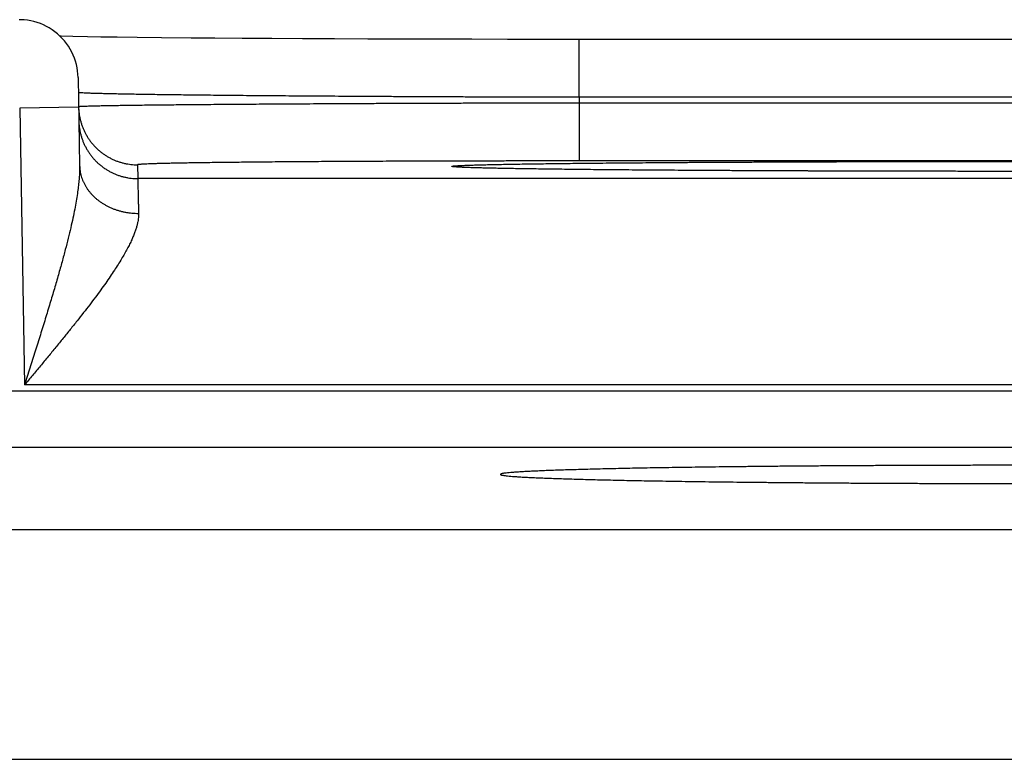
# Model space of a CAD drawing. Header units: inches. Extents: x 0 to 34, y 0 to 22.
# Tile 94 of 105: x 19.94 to 20.274, y 18.668 to 18.919. Entities that reach past the tile are written whole.
import ezdxf

# ---------------------------------------------------------------- set-up
doc = ezdxf.new("R2010")
doc.units = ezdxf.units.IN
doc.header["$LTSCALE"] = 1.87
doc.header["$MEASUREMENT"] = 0
doc.layers.get('0').update_dxf_attribs({"linetype": 'CONTINUOUS'})

msp = doc.modelspace()

# ---------------------------------------------------------------- linework, layer by layer
at = {"color": 7, "linetype": 'CONTINUOUS'}
for p, q in [((19.96295, 18.91317), (19.95795, 18.91325)), ((19.9675, 18.9131), (19.96295, 18.91317)), ((19.973, 18.91302), (19.9675, 18.9131)), ((19.97977, 18.91294), (19.973, 18.91302)), ((19.98805, 18.91285), (19.97977, 18.91294)), ((19.99814, 18.91276), (19.98805, 18.91285)), ((20.00619, 18.9127), (19.99814, 18.91276)), ((20.0154, 18.91263), (20.00619, 18.9127)), ((20.02545, 18.91257), (20.0154, 18.91263)), ((20.03593, 18.91252), (20.02545, 18.91257)), ((20.04681, 18.91247), (20.03593, 18.91252)), ((20.05803, 18.91242), (20.04681, 18.91247)), ((20.06957, 18.91239), (20.05803, 18.91242)), ((20.08136, 18.91235), (20.06957, 18.91239)), ((20.09335, 18.91233), (20.08136, 18.91235)), ((20.1055, 18.91231), (20.09335, 18.91233)), ((20.11776, 18.9123), (20.1055, 18.91231)), ((20.12982, 18.9123), (20.11776, 18.9123)), ((20.4427, 18.9123), (20.12982, 18.9123)), ((20.12982, 18.89265), (20.12982, 18.9123)), ((19.95973, 18.89933), (19.96025, 18.86957)), ((20.43061, 18.89265), (20.12982, 18.89265)), ((19.9599, 18.88933), (19.9399, 18.88898)), ((19.9399, 18.88898), (19.94154, 18.79509)), ((20.43058, 18.89072), (20.12985, 18.89072)), ((20.12985, 18.89072), (20.12985, 18.87107)), ((19.9799, 18.86976), (19.97998, 18.86508)), ((20.08878, 18.869), (20.08875, 18.869)), ((20.08887, 18.86899), (20.08878, 18.869)), ((20.08931, 18.86896), (20.08909, 18.86898)), ((20.08958, 18.86895), (20.08931, 18.86896)), ((20.08992, 18.86893), (20.08958, 18.86895)), ((20.09056, 18.8689), (20.08992, 18.86893)), ((20.09137, 18.86886), (20.09056, 18.8689)), ((20.09234, 18.86882), (20.09137, 18.86886)), ((20.09393, 18.86877), (20.09234, 18.86882)), ((20.09596, 18.86871), (20.09393, 18.86877)), ((20.43058, 18.87107), (20.12985, 18.87107)), ((20.0985, 18.86864), (20.09596, 18.86871)), ((20.10165, 18.86857), (20.0985, 18.86864)), ((20.10548, 18.8685), (20.10165, 18.86857)), ((20.11028, 18.86842), (20.10548, 18.8685)), ((20.1163, 18.86833), (20.11028, 18.86842)), ((20.12172, 18.86825), (20.1163, 18.86833)), ((20.12802, 18.86818), (20.12172, 18.86825)), ((20.13539, 18.8681), (20.12802, 18.86818)), ((20.14423, 18.86802), (20.13539, 18.8681)), ((20.15531, 18.86793), (20.14423, 18.86802)), ((20.1642, 18.86787), (20.15531, 18.86793)), ((20.1743, 18.86781), (20.1642, 18.86787)), ((20.18498, 18.86775), (20.1743, 18.86781)), ((20.19601, 18.8677), (20.18498, 18.86775)), ((20.20742, 18.86766), (20.19601, 18.8677)), ((20.21913, 18.86762), (20.20742, 18.86766)), ((20.23109, 18.86759), (20.21913, 18.86762)), ((20.24325, 18.86757), (20.23109, 18.86759)), ((20.25557, 18.86755), (20.24325, 18.86757)), ((20.26799, 18.86754), (20.25557, 18.86755)), ((20.28022, 18.86753), (20.26799, 18.86754)), ((20.58045, 18.86508), (19.97998, 18.86508)), ((20.72891, 18.79293), (13.33862, 18.79293)), ((20.61889, 18.79509), (19.94154, 18.79509)), ((20.72891, 18.77392), (13.33862, 18.77392)), ((19.76735, 18.7461), (20.36508, 18.7461)), ((19.68936, 18.66811), (20.44307, 18.66811))]:
    msp.add_line(p, q, dxfattribs=at)
for points in [[(19.95973, 18.89933), (19.95967, 18.90046), (19.95956, 18.90158), (19.95938, 18.90269), (19.95914, 18.9038), (19.95884, 18.90489), (19.95847, 18.90595), (19.95805, 18.907), (19.95757, 18.90802), (19.95703, 18.90902), (19.95643, 18.90998), (19.95579, 18.9109), (19.95509, 18.91179), (19.95434, 18.91263), (19.95355, 18.91344), (19.95271, 18.91419), (19.95183, 18.9149), (19.95091, 18.91556), (19.94996, 18.91617), (19.94897, 18.91672), (19.94795, 18.91721), (19.94691, 18.91764), (19.94585, 18.91802), (19.94476, 18.91833), (19.94366, 18.91859), (19.94255, 18.91878), (19.94143, 18.91891), (19.9403, 18.91897), (19.93973, 18.91898)], [(19.95795, 18.91325), (19.95393, 18.91334), (19.95364, 18.91334)], [(20.08909, 18.86898), (20.08893, 18.86899), (20.08887, 18.86899)]]:
    msp.add_lwpolyline(points, dxfattribs=at)
for points in [[(19.95991, 18.89426), (19.95986, 18.89427), (19.95981, 18.89427), (19.95981, 18.89431)], [(19.95999, 18.88944), (19.95995, 18.88944), (19.9599, 18.88945), (19.9599, 18.88941)], [(19.9599, 18.88941), (19.9599, 18.88938), (19.9599, 18.88936), (19.9599, 18.88933)]]:
    msp.add_open_spline(points, degree=3, dxfattribs=at)
for points, knots in [([(20.12982, 18.89265), (20.12793, 18.89265), (20.12414, 18.89266), (20.11847, 18.89267), (20.11281, 18.89269), (20.10716, 18.89271), (20.10155, 18.89272), (20.09596, 18.89274), (20.09041, 18.89276), (20.08491, 18.89279), (20.07946, 18.89281), (20.07406, 18.89284), (20.06873, 18.89286), (20.06346, 18.89289), (20.05827, 18.89292), (20.05316, 18.89295), (20.04814, 18.89298), (20.0432, 18.89301), (20.03837, 18.89304), (20.03363, 18.89308), (20.02901, 18.89311), (20.02449, 18.89315), (20.0201, 18.89318), (20.01583, 18.89322), (20.01168, 18.89326), (20.00767, 18.8933), (20.00379, 18.89334), (20.00005, 18.89338), (19.99646, 18.89342), (19.99301, 18.89346), (19.98972, 18.8935), (19.98659, 18.89355), (19.98361, 18.89359), (19.9808, 18.89363), (19.97815, 18.89368), (19.97568, 18.89372), (19.97337, 18.89377), (19.97124, 18.89381), (19.96929, 18.89386), (19.96751, 18.8939), (19.96592, 18.89395), (19.96451, 18.89399), (19.96329, 18.89403), (19.96225, 18.89408), (19.96139, 18.89412), (19.96074, 18.89417), (19.96024, 18.8942), (19.96003, 18.89425), (19.95991, 18.89426)], [0, 0, 0, 0, 0.03344, 0.066838, 0.100164, 0.133379, 0.166444, 0.199324, 0.231982, 0.264382, 0.296487, 0.328258, 0.359656, 0.390649, 0.421206, 0.451293, 0.480874, 0.509914, 0.538384, 0.566254, 0.593491, 0.620062, 0.645939, 0.671094, 0.695502, 0.719135, 0.741967, 0.76397, 0.78512, 0.805396, 0.824776, 0.843235, 0.860753, 0.87731, 0.892889, 0.907473, 0.921044, 0.933586, 0.945087, 0.955534, 0.964916, 0.973219, 0.980435, 0.986557, 0.991578, 0.995494, 0.9983, 1, 1, 1, 1]), ([(20.12982, 18.89265), (20.12982, 18.89243), (20.12983, 18.89201), (20.12984, 18.89136), (20.12985, 18.89094), (20.12985, 18.89072)], [0, 0, 0, 0, 0.333333, 0.666666, 1, 1, 1, 1]), ([(19.9599, 18.88933), (19.95991, 18.88899), (19.95994, 18.88828), (19.96005, 18.8872), (19.96022, 18.8861), (19.96046, 18.88502), (19.96075, 18.88395), (19.9611, 18.88289), (19.96151, 18.88186), (19.96198, 18.88086), (19.9625, 18.87988), (19.96307, 18.87893), (19.9637, 18.87801), (19.96438, 18.87713), (19.9651, 18.87629), (19.96587, 18.87549), (19.96668, 18.87473), (19.96754, 18.87402), (19.96843, 18.87336), (19.96936, 18.87275), (19.97032, 18.87219), (19.9713, 18.87169), (19.97232, 18.87124), (19.97336, 18.87085), (19.97442, 18.87052), (19.97549, 18.87024), (19.97658, 18.87003), (19.97768, 18.86988), (19.97879, 18.86978), (19.97953, 18.86976), (19.9799, 18.86976)], [0, 0, 0, 0, 0.033068, 0.068879, 0.104691, 0.140503, 0.176314, 0.212126, 0.247938, 0.28375, 0.319562, 0.355374, 0.391186, 0.426998, 0.46281, 0.498622, 0.534434, 0.570247, 0.606059, 0.641872, 0.677684, 0.713497, 0.74931, 0.785123, 0.820935, 0.856748, 0.892561, 0.928374, 0.964187, 1, 1, 1, 1]), ([(20.12985, 18.89072), (20.12796, 18.89072), (20.12417, 18.89071), (20.1185, 18.8907), (20.11284, 18.89068), (20.1072, 18.89067), (20.10158, 18.89065), (20.096, 18.89063), (20.09045, 18.89061), (20.08495, 18.8906), (20.0795, 18.89058), (20.07411, 18.89055), (20.06877, 18.89053), (20.06351, 18.89051), (20.05832, 18.89049), (20.05321, 18.89046), (20.04819, 18.89044), (20.04326, 18.89041), (20.03842, 18.89038), (20.03369, 18.89036), (20.02907, 18.89033), (20.02455, 18.8903), (20.02016, 18.89027), (20.01589, 18.89024), (20.01174, 18.89021), (20.00773, 18.89018), (20.00385, 18.89015), (20.00012, 18.89012), (19.99653, 18.89008), (19.99308, 18.89005), (19.98979, 18.89002), (19.98666, 18.88999), (19.98368, 18.88995), (19.98087, 18.88992), (19.97823, 18.88988), (19.97575, 18.88985), (19.97345, 18.88982), (19.97132, 18.88978), (19.96936, 18.88975), (19.96759, 18.88971), (19.966, 18.88968), (19.96459, 18.88965), (19.96337, 18.88961), (19.96233, 18.88958), (19.96147, 18.88955), (19.96083, 18.88951), (19.96032, 18.8895), (19.96012, 18.88945), (19.95999, 18.88944)], [0, 0, 0, 0, 0.033457, 0.06687, 0.100201, 0.133416, 0.166479, 0.199357, 0.232013, 0.264412, 0.296517, 0.328292, 0.359698, 0.390696, 0.421252, 0.451335, 0.480916, 0.509959, 0.538431, 0.5663, 0.593536, 0.620111, 0.645993, 0.671151, 0.695559, 0.719191, 0.74202, 0.764024, 0.785179, 0.805458, 0.824837, 0.843296, 0.860814, 0.877373, 0.892952, 0.907534, 0.921103, 0.933646, 0.945147, 0.955593, 0.964971, 0.97327, 0.980481, 0.986597, 0.991611, 0.995518, 0.998315, 1, 1, 1, 1]), ([(19.95998, 18.88473), (19.95999, 18.88436), (19.96002, 18.88362), (19.96013, 18.88252), (19.9603, 18.88142), (19.96054, 18.88034), (19.96083, 18.87927), (19.96118, 18.87822), (19.96159, 18.87718), (19.96206, 18.87618), (19.96258, 18.8752), (19.96316, 18.87425), (19.96378, 18.87333), (19.96446, 18.87245), (19.96518, 18.87161), (19.96595, 18.87081), (19.96677, 18.87006), (19.96762, 18.86935), (19.96851, 18.86868), (19.96944, 18.86807), (19.9704, 18.86752), (19.97139, 18.86701), (19.9724, 18.86656), (19.97344, 18.86617), (19.9745, 18.86584), (19.97557, 18.86556), (19.97666, 18.86535), (19.97776, 18.8652), (19.97887, 18.8651), (19.97961, 18.86508), (19.97998, 18.86508)], [0, 0, 0, 0, 0.035714, 0.071427, 0.107141, 0.142855, 0.178568, 0.214282, 0.249996, 0.28571, 0.321424, 0.357138, 0.392852, 0.428566, 0.46428, 0.499994, 0.535708, 0.571423, 0.607137, 0.642852, 0.678566, 0.714281, 0.749996, 0.785711, 0.821425, 0.85714, 0.892855, 0.92857, 0.964285, 1, 1, 1, 1]), ([(19.96025, 18.86957), (19.96025, 18.86904), (19.96025, 18.86794), (19.96018, 18.86621), (19.96003, 18.8643), (19.9598, 18.8622), (19.95949, 18.8599), (19.95908, 18.85738), (19.95857, 18.85462), (19.95795, 18.85161), (19.95721, 18.84832), (19.95635, 18.84476), (19.95537, 18.84091), (19.95426, 18.83678), (19.95302, 18.83235), (19.95165, 18.82764), (19.95017, 18.82267), (19.94858, 18.81746), (19.94691, 18.81205), (19.94516, 18.80649), (19.94336, 18.80081), (19.94215, 18.797), (19.94154, 18.79509)], [0, 0, 0, 0, 0.020468, 0.042947, 0.067689, 0.09495, 0.124998, 0.158101, 0.194485, 0.234378, 0.277984, 0.325491, 0.377042, 0.432698, 0.492454, 0.556176, 0.623645, 0.6945, 0.768249, 0.844204, 0.921675, 1, 1, 1, 1]), ([(19.96025, 18.86957), (19.96025, 18.86926), (19.96028, 18.86865), (19.96039, 18.86773), (19.96056, 18.86681), (19.96079, 18.86591), (19.96108, 18.86502), (19.96143, 18.86414), (19.96184, 18.86328), (19.96231, 18.86245), (19.96283, 18.86163), (19.9634, 18.86084), (19.96403, 18.86008), (19.96471, 18.85935), (19.96543, 18.85865), (19.9662, 18.85799), (19.96701, 18.85736), (19.96787, 18.85678), (19.96876, 18.85623), (19.96969, 18.85573), (19.97065, 18.85527), (19.97164, 18.85485), (19.97266, 18.85448), (19.9737, 18.85416), (19.97476, 18.85389), (19.97583, 18.85367), (19.97692, 18.85349), (19.97802, 18.85337), (19.97913, 18.8533), (19.97987, 18.85329), (19.98024, 18.85329)], [0, 0, 0, 0, 0.032392, 0.064828, 0.097353, 0.130008, 0.162834, 0.195869, 0.229146, 0.262697, 0.296547, 0.33072, 0.365232, 0.400096, 0.435322, 0.470911, 0.506865, 0.543176, 0.579837, 0.616833, 0.654147, 0.691759, 0.729644, 0.767777, 0.806127, 0.844665, 0.883356, 0.922166, 0.96106, 1, 1, 1, 1]), ([(20.12985, 18.87107), (20.12814, 18.87107), (20.12473, 18.87107), (20.11961, 18.87107), (20.11451, 18.87106), (20.10942, 18.87106), (20.10437, 18.87105), (20.09934, 18.87104), (20.09435, 18.87103), (20.0894, 18.87102), (20.08449, 18.87101), (20.07964, 18.871), (20.07485, 18.87098), (20.07012, 18.87096), (20.06546, 18.87094), (20.06088, 18.87093), (20.05637, 18.8709), (20.05196, 18.87088), (20.04763, 18.87086), (20.0434, 18.87083), (20.03927, 18.87081), (20.03524, 18.87078), (20.03133, 18.87075), (20.02753, 18.87072), (20.02385, 18.87069), (20.0203, 18.87066), (20.01687, 18.87062), (20.01357, 18.87059), (20.01041, 18.87055), (20.00739, 18.87052), (20.00451, 18.87048), (20.00177, 18.87044), (19.99919, 18.87041), (19.99676, 18.87037), (19.99448, 18.87033), (19.99236, 18.87029), (19.9904, 18.87024), (19.98861, 18.8702), (19.98698, 18.87016), (19.98551, 18.87012), (19.98421, 18.87008), (19.98309, 18.87003), (19.98213, 18.86999), (19.98135, 18.86995), (19.98075, 18.8699), (19.98028, 18.86987), (19.98007, 18.86982), (19.9799, 18.8698), (19.9799, 18.86976)], [0, 0, 0, 0, 0.034179, 0.068307, 0.102345, 0.13625, 0.169984, 0.203512, 0.236803, 0.269825, 0.302539, 0.334906, 0.366883, 0.398426, 0.429499, 0.460068, 0.490102, 0.519565, 0.548423, 0.576641, 0.604187, 0.631029, 0.657136, 0.682477, 0.707021, 0.730741, 0.75361, 0.775602, 0.796692, 0.816852, 0.836059, 0.854291, 0.87153, 0.887753, 0.90294, 0.917073, 0.930141, 0.942128, 0.953018, 0.962793, 0.971443, 0.978961, 0.985339, 0.990571, 0.99465, 0.997574, 0.999345, 1, 1, 1, 1]), ([(20.08874, 18.86897), (20.08868, 18.86897), (20.08836, 18.86899), (20.08783, 18.86903), (20.08719, 18.86906), (20.08685, 18.86916), (20.08653, 18.86913), (20.08653, 18.86932), (20.08685, 18.86929), (20.08719, 18.86939), (20.08783, 18.86942), (20.08863, 18.86948), (20.08964, 18.86953), (20.09085, 18.86958), (20.09226, 18.86963), (20.09387, 18.86969), (20.09567, 18.86974), (20.09767, 18.86979), (20.09986, 18.86984), (20.10223, 18.86989), (20.1048, 18.86994), (20.10755, 18.86999), (20.11047, 18.87004), (20.11358, 18.87009), (20.11686, 18.87013), (20.12032, 18.87018), (20.12394, 18.87022), (20.12772, 18.87027), (20.13167, 18.87031), (20.13577, 18.87035), (20.14002, 18.87039), (20.14442, 18.87043), (20.14896, 18.87047), (20.15364, 18.8705), (20.15845, 18.87054), (20.16339, 18.87057), (20.16846, 18.87061), (20.17364, 18.87064), (20.17893, 18.87067), (20.18433, 18.87069), (20.18983, 18.87072), (20.19542, 18.87074), (20.2011, 18.87077), (20.20687, 18.87079), (20.21271, 18.87081), (20.21862, 18.87083), (20.22459, 18.87084), (20.23063, 18.87086), (20.23671, 18.87087), (20.24284, 18.87088), (20.24901, 18.87089), (20.25522, 18.8709), (20.26145, 18.87091), (20.2677, 18.87091), (20.27396, 18.87091), (20.27813, 18.87092), (20.28022, 18.87092)], [0, 0, 0, 0, 0.00091, 0.005056, 0.008175, 0.010268, 0.011344, 0.011623, 0.012697, 0.014788, 0.017905, 0.022048, 0.027216, 0.033405, 0.040607, 0.048814, 0.058018, 0.068209, 0.079379, 0.091515, 0.104602, 0.118628, 0.133578, 0.149439, 0.166192, 0.18382, 0.202303, 0.221622, 0.241757, 0.262689, 0.284396, 0.306854, 0.330038, 0.353923, 0.378487, 0.403705, 0.42955, 0.455991, 0.483001, 0.510558, 0.538633, 0.567189, 0.596189, 0.625608, 0.65542, 0.685592, 0.716091, 0.746883, 0.777938, 0.809232, 0.840738, 0.872421, 0.904235, 0.936135, 0.968072, 1, 1, 1, 1]), ([(20.28022, 18.86753), (20.27813, 18.86753), (20.27396, 18.86753), (20.2677, 18.86754), (20.26145, 18.86754), (20.25522, 18.86755), (20.24901, 18.86756), (20.24284, 18.86757), (20.23671, 18.86758), (20.23062, 18.86759), (20.22459, 18.86761), (20.21861, 18.86762), (20.2127, 18.86764), (20.20686, 18.86766), (20.2011, 18.86768), (20.19542, 18.8677), (20.18983, 18.86773), (20.18433, 18.86776), (20.17894, 18.86778), (20.17365, 18.86781), (20.16847, 18.86784), (20.16341, 18.86788), (20.15846, 18.86791), (20.15365, 18.86794), (20.14897, 18.86798), (20.14443, 18.86802), (20.14003, 18.86806), (20.13578, 18.8681), (20.13168, 18.86814), (20.12773, 18.86818), (20.12395, 18.86823), (20.12032, 18.86827), (20.11687, 18.86832), (20.11359, 18.86836), (20.11048, 18.86841), (20.10755, 18.86846), (20.1048, 18.86851), (20.10224, 18.86856), (20.09986, 18.86861), (20.09767, 18.86866), (20.09568, 18.86871), (20.09387, 18.86876), (20.09227, 18.86881), (20.09086, 18.86887), (20.08971, 18.86892), (20.08902, 18.86895), (20.08874, 18.86897)], [0, 0, 0, 0, 0.032696, 0.065391, 0.09804, 0.130599, 0.163025, 0.195274, 0.227311, 0.259103, 0.290621, 0.321832, 0.352705, 0.38321, 0.413316, 0.44299, 0.472198, 0.500908, 0.529093, 0.556729, 0.583794, 0.610252, 0.636065, 0.661206, 0.685654, 0.709385, 0.732372, 0.754591, 0.776018, 0.796629, 0.816405, 0.835323, 0.853367, 0.870517, 0.886753, 0.902057, 0.916415, 0.929812, 0.942235, 0.95367, 0.964104, 0.973526, 0.981928, 0.989301, 0.995638, 1, 1, 1, 1]), ([(19.97998, 18.86508), (19.97998, 18.86506), (19.97998, 18.86496), (19.97999, 18.86475), (19.97999, 18.86443), (19.98, 18.86398), (19.98002, 18.86342), (19.98003, 18.86274), (19.98005, 18.86195), (19.98007, 18.86104), (19.98009, 18.86001), (19.98012, 18.85887), (19.98015, 18.85763), (19.98018, 18.85628), (19.98021, 18.85482), (19.98023, 18.85381), (19.98024, 18.85329)], [0, 0, 0, 0, 0.007237, 0.024647, 0.052204, 0.089867, 0.137575, 0.195249, 0.26279, 0.340082, 0.426991, 0.523369, 0.629049, 0.743853, 0.867579, 1, 1, 1, 1]), ([(19.98024, 18.85329), (19.98025, 18.85299), (19.98024, 18.85237), (19.98015, 18.85141), (19.97998, 18.85039), (19.97974, 18.84931), (19.97942, 18.84817), (19.97901, 18.84694), (19.9785, 18.84564), (19.9779, 18.84426), (19.97721, 18.84279), (19.9764, 18.84122), (19.97548, 18.83956), (19.97445, 18.83779), (19.97329, 18.83591), (19.97201, 18.83393), (19.9706, 18.83183), (19.96906, 18.82961), (19.96738, 18.82727), (19.96557, 18.82482), (19.96363, 18.82225), (19.96155, 18.81957), (19.95936, 18.81677), (19.95705, 18.81388), (19.95464, 18.8109), (19.95213, 18.80783), (19.94955, 18.80471), (19.94692, 18.80153), (19.94424, 18.79832), (19.94244, 18.79617), (19.94154, 18.79509)], [0, 0, 0, 0, 0.012748, 0.02631, 0.040825, 0.05643, 0.073259, 0.091446, 0.111119, 0.132398, 0.155408, 0.180278, 0.207125, 0.236056, 0.267179, 0.300592, 0.336369, 0.374569, 0.415239, 0.458386, 0.503977, 0.551968, 0.602248, 0.654668, 0.709049, 0.765114, 0.822551, 0.881048, 0.940301, 1, 1, 1, 1]), ([(20.28022, 18.76784), (20.27826, 18.76784), (20.27436, 18.76784), (20.26851, 18.76783), (20.26268, 18.76782), (20.25686, 18.76781), (20.25107, 18.7678), (20.24531, 18.76778), (20.23959, 18.76776), (20.23392, 18.76773), (20.22829, 18.7677), (20.22272, 18.76767), (20.21722, 18.76764), (20.21178, 18.7676), (20.20642, 18.76756), (20.20114, 18.76751), (20.19594, 18.76747), (20.19084, 18.76742), (20.18584, 18.76736), (20.18093, 18.76731), (20.17614, 18.76725), (20.17146, 18.76719), (20.1669, 18.76712), (20.16246, 18.76706), (20.15815, 18.76699), (20.15398, 18.76692), (20.14994, 18.76684), (20.14605, 18.76677), (20.1423, 18.76669), (20.1387, 18.76661), (20.13526, 18.76653), (20.13198, 18.76644), (20.12886, 18.76635), (20.1259, 18.76627), (20.12311, 18.76618), (20.1205, 18.76609), (20.11806, 18.76599), (20.11579, 18.7659), (20.11371, 18.7658), (20.11181, 18.76571), (20.11009, 18.76561), (20.10856, 18.76551), (20.10721, 18.76541), (20.10606, 18.76531), (20.10509, 18.76522), (20.10433, 18.76512), (20.10373, 18.76503), (20.10337, 18.76491), (20.10311, 18.76486), (20.10309, 18.76476), (20.10309, 18.76475)], [0, 0, 0, 0, 0.033035, 0.06604, 0.098964, 0.131787, 0.164466, 0.196958, 0.229244, 0.261273, 0.293018, 0.324447, 0.355514, 0.386199, 0.416461, 0.446263, 0.475585, 0.50438, 0.532628, 0.560297, 0.587345, 0.61376, 0.6395, 0.66454, 0.688859, 0.712419, 0.735204, 0.757187, 0.778337, 0.798643, 0.818073, 0.836608, 0.854233, 0.87092, 0.886659, 0.901429, 0.915211, 0.927997, 0.939768, 0.950512, 0.960221, 0.96888, 0.976484, 0.983023, 0.988492, 0.992889, 0.996212, 0.998471, 0.999707, 1, 1, 1, 1]), ([(20.10309, 18.76475), (20.10309, 18.76473), (20.10311, 18.76463), (20.10337, 18.76458), (20.10373, 18.76447), (20.10433, 18.76438), (20.10509, 18.76428), (20.10606, 18.76418), (20.10721, 18.76408), (20.10856, 18.76398), (20.11009, 18.76388), (20.11181, 18.76379), (20.11371, 18.76369), (20.11579, 18.76359), (20.11806, 18.7635), (20.1205, 18.76341), (20.12311, 18.76332), (20.1259, 18.76323), (20.12886, 18.76314), (20.13198, 18.76305), (20.13526, 18.76297), (20.1387, 18.76289), (20.1423, 18.76281), (20.14605, 18.76273), (20.14994, 18.76265), (20.15398, 18.76258), (20.15815, 18.76251), (20.16246, 18.76244), (20.1669, 18.76237), (20.17146, 18.76231), (20.17614, 18.76224), (20.18093, 18.76219), (20.18584, 18.76213), (20.19084, 18.76208), (20.19594, 18.76203), (20.20114, 18.76198), (20.20642, 18.76194), (20.21178, 18.76189), (20.21722, 18.76186), (20.22272, 18.76182), (20.22829, 18.76179), (20.23392, 18.76176), (20.23959, 18.76174), (20.24531, 18.76171), (20.25107, 18.7617), (20.25686, 18.76168), (20.26268, 18.76167), (20.26851, 18.76166), (20.27436, 18.76166), (20.27826, 18.76165), (20.28022, 18.76165)], [0, 0, 0, 0, 0.000284, 0.001519, 0.003778, 0.007102, 0.011499, 0.016968, 0.023507, 0.031111, 0.03977, 0.049479, 0.060224, 0.071994, 0.084781, 0.098563, 0.113333, 0.129072, 0.145759, 0.163384, 0.18192, 0.201349, 0.221655, 0.242806, 0.264789, 0.287575, 0.311135, 0.335454, 0.360494, 0.386235, 0.412649, 0.439698, 0.467367, 0.495615, 0.52441, 0.553733, 0.583535, 0.613797, 0.644483, 0.67555, 0.706979, 0.738725, 0.770754, 0.80304, 0.835533, 0.868212, 0.901035, 0.933959, 0.966964, 1, 1, 1, 1])]:
    msp.add_open_spline(points, degree=3, knots=knots, dxfattribs=at)

doc.saveas('drawing.dxf')
